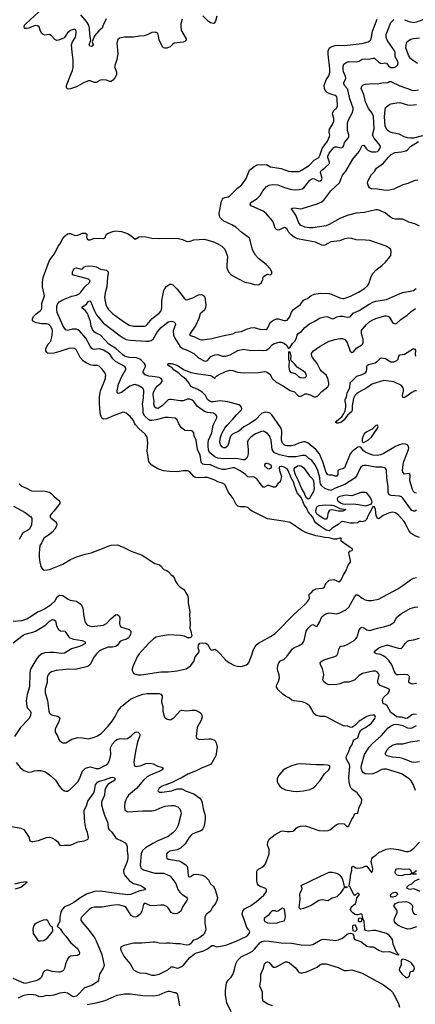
# Model space of a CAD drawing. Header units: inches. Extents: x 1771504 to 1971212, y 471788 to 643615.
# Tile 39 of 256: x 1830435 to 1835694, y 531650 to 544744. Entities that reach past the tile are written whole.
import ezdxf

# ---------------------------------------------------------------- set-up
doc = ezdxf.new("R2010")
doc.units = ezdxf.units.IN
doc.header["$MEASUREMENT"] = 0
doc.layers.add('B8533', color=7, linetype='Continuous')
doc.layers.add('B8534', color=7, linetype='Continuous')

msp = doc.modelspace()

# ---------------------------------------------------------------- linework, layer by layer
at = {"layer": 'B8533', "color": 5}
for points, elevation in [([(1830430, 538570), (1830460, 538540), (1830517, 538517), (1830590, 538477), (1830772, 538472), (1830807, 538467), (1830830, 538459), (1830850, 538448), (1830887, 538407), (1830957, 538350), (1830970, 538330), (1830968, 538310), (1830957, 538290), (1830890, 538208), (1830852, 538170), (1830842, 538150), (1830842, 538130), (1830853, 538113), (1830910, 538070), (1830924, 538050), (1830929, 538030), (1830925, 538010), (1830901, 537970), (1830867, 537930), (1830830, 537899), (1830754, 537850), (1830730, 537793), (1830702, 537750), (1830694, 537650), (1830694, 537590), (1830701, 537530), (1830715, 537470), (1830728, 537448), (1830748, 537428), (1830770, 537421), (1830830, 537432), (1831010, 537504), (1831110, 537563), (1831190, 537601), (1831304, 537636), (1831385, 537655), (1831559, 537721), (1831610, 537744), (1831650, 537755), (1831730, 537759), (1831810, 537727), (1831916, 537676), (1832063, 537623), (1832230, 537511), (1832295, 537495), (1832322, 537470), (1832330, 537454), (1832352, 537432), (1832390, 537418), (1832410, 537405), (1832450, 537362), (1832471, 537350), (1832494, 537314), (1832503, 537283), (1832538, 537230), (1832563, 537203), (1832611, 537171), (1832631, 537150), (1832642, 537122), (1832665, 537085), (1832675, 537055), (1832676, 536990), (1832696, 536870), (1832691, 536830), (1832701, 536710), (1832697, 536650), (1832711, 536610), (1832722, 536550), (1832714, 536530), (1832696, 536524), (1832670, 536525), (1832624, 536544), (1832574, 536554), (1832410, 536562), (1832290, 536542), (1832250, 536531), (1832215, 536510), (1832150, 536454), (1832023, 536310), (1831998, 536270), (1831942, 536150), (1831932, 536110), (1831932, 536090), (1831942, 536062), (1831950, 536050), (1831963, 536043), (1832012, 536032), (1832050, 536033), (1832311, 536072), (1832410, 536073), (1832530, 536083), (1832650, 536112), (1832707, 536153), (1832748, 536210), (1832770, 536271), (1832815, 536330), (1832823, 536350), (1832807, 536390), (1832813, 536427), (1832829, 536451), (1832865, 536455), (1832910, 536451), (1832930, 536437), (1832970, 536367), (1832990, 536361), (1833030, 536371), (1833050, 536359), (1833100, 536310), (1833170, 536230), (1833216, 536196), (1833290, 536155), (1833330, 536145), (1833370, 536142), (1833395, 536145), (1833450, 536164), (1833470, 536179), (1833483, 536197), (1833517, 536283), (1833544, 536370), (1833580, 536430), (1833610, 536454), (1833770, 536540), (1833830, 536583), (1833865, 536615), (1834075, 536830), (1834228, 536970), (1834264, 537010), (1834279, 537030), (1834286, 537050), (1834284, 537084), (1834278, 537090), (1834286, 537110), (1834310, 537122), (1834342, 537158), (1834370, 537175), (1834457, 537183), (1834479, 537190), (1834490, 537205), (1834497, 537230), (1834509, 537250), (1834530, 537274), (1834551, 537289), (1834584, 537296), (1834610, 537297), (1834632, 537292), (1834670, 537273), (1834690, 537274), (1834710, 537295), (1834741, 537359), (1834772, 537410), (1834803, 537490), (1834832, 537530), (1834834, 537550), (1834813, 537630), (1834810, 537656), (1834824, 537676), (1834862, 537690), (1834855, 537710), (1834813, 537733), (1834709, 537810), (1834707, 537847), (1834690, 537849), (1834645, 537835), (1834610, 537836), (1834550, 537852), (1834490, 537856), (1834430, 537873), (1834370, 537880), (1834250, 537920), (1834184, 537950), (1834030, 538056), (1833937, 538077), (1833728, 538108), (1833526, 538206), (1833503, 538223), (1833470, 538258), (1833434, 538266), (1833367, 538267), (1833335, 538275), (1833315, 538295), (1833275, 538375), (1833207, 538467), (1833177, 538537), (1833161, 538561), (1833130, 538580), (1833070, 538599), (1833030, 538620), (1832930, 538656), (1832890, 538657), (1832810, 538650), (1832775, 538655), (1832748, 538670), (1832698, 538730), (1832670, 538743), (1832610, 538745), (1832530, 538731), (1832430, 538735), (1832346, 538746), (1832270, 538770), (1832184, 538824), (1832150, 538870), (1832128, 539010), (1832138, 539110), (1832128, 539190), (1832101, 539230), (1832023, 539303), (1831975, 539355), (1831965, 539370), (1831950, 539413), (1831910, 539461), (1831850, 539510), (1831830, 539521), (1831810, 539524), (1831690, 539480), (1831590, 539435), (1831550, 539430), (1831525, 539445), (1831510, 539489), (1831501, 539570), (1831494, 539650), (1831494, 539730), (1831511, 539809), (1831574, 539970), (1831577, 540000)], 580), ([(1835750, 537856), (1835690, 537878), (1835636, 537916), (1835610, 537952), (1835560, 538050), (1835546, 538070), (1835476, 538150), (1835430, 538184), (1835390, 538194), (1835337, 538183), (1835268, 538152), (1835210, 538107), (1835190, 538109), (1835176, 538150), (1835167, 538230), (1835150, 538265), (1835130, 538266), (1835092, 538190), (1835067, 538150), (1835044, 538096), (1835030, 538078), (1834990, 538065), (1834970, 538071), (1834954, 538070), (1834928, 538052), (1834874, 538046), (1834830, 538050), (1834730, 538069), (1834710, 538066), (1834670, 538030), (1834590, 537983), (1834564, 537956), (1834550, 537948), (1834531, 537949), (1834510, 537957), (1834430, 538007), (1834372, 538052), (1834356, 538076), (1834333, 538130), (1834270, 538201), (1834246, 538250), (1834215, 538290), (1834195, 538350), (1834176, 538390), (1834125, 538450), (1834087, 538547), (1834079, 538590), (1834042, 538650), (1834002, 538750), (1833990, 538770), (1833949, 538791), (1833910, 538802), (1833890, 538798), (1833883, 538790), (1833888, 538748), (1833916, 538670), (1833900, 538600), (1833868, 538572), (1833842, 538538), (1833831, 538529), (1833810, 538529), (1833770, 538539), (1833750, 538549), (1833730, 538549), (1833691, 538529), (1833670, 538529), (1833630, 538575), (1833602, 538622), (1833583, 538643), (1833550, 538661), (1833530, 538664), (1833490, 538660), (1833470, 538665), (1833435, 538695), (1833364, 538744), (1833290, 538782), (1833270, 538784), (1833170, 538762), (1833130, 538763), (1833070, 538780), (1832970, 538822), (1832890, 538828), (1832870, 538833), (1832853, 538850), (1832846, 538866), (1832833, 538953), (1832797, 539030), (1832779, 539150), (1832755, 539210), (1832750, 539250), (1832733, 539273), (1832710, 539279), (1832654, 539274), (1832630, 539279), (1832582, 539322), (1832551, 539370), (1832530, 539424), (1832504, 539444), (1832410, 539453), (1832370, 539452), (1832250, 539421), (1832190, 539412), (1832170, 539415), (1832146, 539426), (1832098, 539470), (1832077, 539510), (1832076, 539570), (1832068, 539630), (1832080, 539710), (1832085, 539810), (1832079, 539830), (1832065, 539850), (1832010, 539881), (1831970, 539891), (1831950, 539890), (1831900, 539870), (1831790, 539788), (1831750, 539772), (1831737, 539777), (1831730, 539790), (1831730, 539810), (1831750, 539896), (1831788, 539990), (1831793, 540000)], 560), ([(1835710, 538220), (1835690, 538206), (1835670, 538206), (1835650, 538218), (1835630, 538239), (1835530, 538380), (1835510, 538398), (1835486, 538406), (1835375, 538415), (1835347, 538427), (1835335, 538455), (1835334, 538530), (1835315, 538650), (1835310, 538750), (1835301, 538770), (1835285, 538785), (1835251, 538791), (1835170, 538791), (1835045, 538815), (1835010, 538816), (1834991, 538810), (1834970, 538793), (1834955, 538770), (1834918, 538682), (1834895, 538650), (1834756, 538564), (1834619, 538510), (1834590, 538490), (1834570, 538483), (1834539, 538490), (1834490, 538509), (1834450, 538545), (1834434, 538570), (1834429, 538590), (1834427, 538650), (1834399, 538750), (1834363, 538823), (1834320, 538880), (1834280, 538910), (1834250, 538939), (1834230, 538950), (1834190, 538950), (1834110, 538932), (1834010, 538931), (1833890, 538957), (1833823, 538983), (1833804, 539004), (1833793, 539030), (1833776, 539150), (1833756, 539210), (1833730, 539241), (1833687, 539267), (1833670, 539271), (1833650, 539268), (1833570, 539236), (1833510, 539190), (1833471, 539150), (1833464, 539130), (1833463, 539110), (1833474, 539030), (1833471, 538969), (1833464, 538936), (1833452, 538910), (1833430, 538891), (1833410, 538890), (1833307, 538907), (1833150, 538902), (1833070, 538913), (1833029, 538930), (1832957, 538990), (1832944, 539024), (1832939, 539070), (1832939, 539110), (1832946, 539154), (1832988, 539250), (1833008, 539350), (1833054, 539450), (1833055, 539470), (1833044, 539490), (1833010, 539512), (1832930, 539521), (1832890, 539535), (1832798, 539598), (1832748, 539668), (1832730, 539685), (1832697, 539697), (1832664, 539696), (1832610, 539673), (1832570, 539674), (1832450, 539694), (1832430, 539694), (1832410, 539687), (1832390, 539671), (1832329, 539610), (1832290, 539581), (1832270, 539574), (1832250, 539576), (1832230, 539590), (1832218, 539630), (1832222, 539670), (1832211, 539750), (1832216, 539790), (1832244, 539850), (1832265, 539875), (1832310, 539910), (1832327, 539930), (1832330, 539951), (1832317, 539970), (1832290, 539986), (1832236, 539996), (1832196, 540000)], 540), ([(1835710, 538445), (1835690, 538451), (1835670, 538470), (1835657, 538497), (1835623, 538610), (1835625, 538685), (1835620, 538700), (1835610, 538709), (1835550, 538702), (1835530, 538725), (1835524, 538750), (1835531, 538830), (1835540, 538870), (1835606, 539030), (1835608, 539050), (1835598, 539078), (1835590, 539091), (1835570, 539100), (1835530, 539102), (1835470, 539087), (1835430, 539069), (1835268, 538972), (1835230, 538956), (1835190, 538950), (1835130, 538954), (1835057, 538977), (1835031, 538991), (1835005, 539010), (1834970, 539061), (1834950, 539065), (1834930, 539057), (1834857, 539003), (1834830, 538972), (1834754, 538786), (1834730, 538771), (1834690, 538763), (1834666, 538750), (1834666, 538694), (1834650, 538672), (1834630, 538673), (1834590, 538687), (1834550, 538686), (1834530, 538693), (1834510, 538724), (1834466, 538866), (1834422, 538970), (1834371, 539030), (1834270, 539114), (1834230, 539129), (1834207, 539130), (1834144, 539110), (1834090, 539086), (1834050, 539076), (1833990, 539077), (1833970, 539080), (1833950, 539090), (1833930, 539113), (1833917, 539150), (1833919, 539270), (1833910, 539310), (1833899, 539330), (1833789, 539490), (1833770, 539506), (1833750, 539514), (1833697, 539523), (1833670, 539517), (1833650, 539505), (1833574, 539426), (1833491, 539369), (1833413, 539330), (1833349, 539271), (1833262, 539230), (1833242, 539210), (1833233, 539190), (1833213, 539107), (1833196, 539070), (1833170, 539052), (1833150, 539051), (1833130, 539059), (1833104, 539090), (1833097, 539130), (1833106, 539190), (1833128, 539250), (1833163, 539310), (1833193, 539350), (1833270, 539432), (1833316, 539490), (1833378, 539550), (1833386, 539570), (1833385, 539590), (1833371, 539610), (1833350, 539623), (1833202, 539662), (1833095, 539675), (1833010, 539660), (1832983, 539663), (1832954, 539674), (1832932, 539692), (1832904, 539744), (1832861, 539790), (1832805, 539825), (1832710, 539866), (1832688, 539910), (1832650, 539961), (1832599, 539999), (1832597, 540000)], 520), ([(1832998, 540000), (1832999, 539999), (1833030, 539971), (1833039, 539990), (1833049, 540000)], 520), ([(1833779, 540000), (1833793, 539970), (1833844, 539923), (1833930, 539879), (1834030, 539814), (1834090, 539795), (1834130, 539751), (1834150, 539738), (1834170, 539733), (1834230, 539766), (1834250, 539767), (1834296, 539756), (1834350, 539728), (1834371, 539729), (1834397, 539743), (1834450, 539799), (1834530, 539862), (1834544, 539890), (1834545, 539910), (1834530, 539977), (1834519, 540000)], 520), ([(1834142, 540000), (1834150, 539993), (1834165, 539985), (1834210, 539981), (1834230, 539986), (1834239, 539990), (1834244, 540000)], 540), ([(1835710, 539810), (1835690, 539806), (1835650, 539786), (1835570, 539730), (1835550, 539721), (1835530, 539719), (1835526, 539746), (1835537, 539803), (1835536, 539830), (1835530, 539854), (1835510, 539880), (1835410, 539927), (1835276, 539944), (1835130, 539902), (1835110, 539893), (1835050, 539850), (1834921, 539779), (1834894, 539750), (1834874, 539706), (1834854, 539610), (1834855, 539550), (1834844, 539530), (1834794, 539486), (1834750, 539422), (1834715, 539390), (1834670, 539378), (1834650, 539379), (1834634, 539390), (1834644, 539396), (1834652, 539410), (1834717, 539463), (1834742, 539498), (1834760, 539540), (1834773, 539590), (1834770, 539630), (1834760, 539670), (1834764, 539690), (1834779, 539730), (1834790, 539781), (1834824, 539850), (1834829, 539910), (1834836, 539924), (1834912, 540000)], 480), ([(1830354, 538274), (1830508, 538190), (1830579, 538139), (1830596, 538116), (1830598, 538090), (1830590, 538024), (1830565, 537970), (1830537, 537950), (1830493, 537930), (1830472, 537910), (1830427, 537830)], 560), ([(1830350, 536745), (1830470, 536755), (1830530, 536778), (1830586, 536810), (1830670, 536868), (1830710, 536882), (1830765, 536910), (1830857, 536970), (1830900, 537010), (1830932, 537070), (1830950, 537084), (1830970, 537090), (1831010, 537085), (1831036, 537070), (1831070, 537041), (1831105, 537025), (1831190, 537010), (1831250, 536970), (1831270, 536930), (1831280, 536890), (1831282, 536830), (1831307, 536727), (1831330, 536695), (1831361, 536681), (1831395, 536675), (1831550, 536692), (1831590, 536715), (1831650, 536781), (1831710, 536828), (1831732, 536832), (1831757, 536817), (1831765, 536790), (1831762, 536710), (1831766, 536690), (1831775, 536675), (1831790, 536663), (1831890, 536635), (1831912, 536612), (1831914, 536590), (1831909, 536570), (1831890, 536532), (1831879, 536521), (1831854, 536506), (1831796, 536490), (1831779, 536481), (1831766, 536470), (1831735, 536425), (1831713, 536407), (1831670, 536399), (1831610, 536397), (1831531, 536370), (1831496, 536350), (1831455, 536310), (1831424, 536270), (1831372, 536168), (1831339, 536141), (1831176, 536104), (1831088, 536108), (1830918, 536090), (1830857, 536070), (1830830, 536052), (1830810, 536025), (1830802, 535990), (1830802, 535930), (1830774, 535846), (1830774, 535790), (1830805, 535690), (1830821, 535550), (1830830, 535522), (1830850, 535504), (1830870, 535494), (1830940, 535480), (1830966, 535466), (1830967, 535450), (1830956, 535410), (1830906, 535310), (1830905, 535270), (1830938, 535218), (1830954, 535170), (1830967, 535150), (1831007, 535127), (1831050, 535128), (1831130, 535176), (1831210, 535196), (1831270, 535195), (1831350, 535178), (1831430, 535202), (1831470, 535219), (1831517, 535250), (1831610, 535347), (1831665, 535415), (1831704, 535476), (1831741, 535550), (1831762, 535578), (1831790, 535610), (1831884, 535690), (1831910, 535707), (1831990, 535744), (1832070, 535773), (1832130, 535784), (1832263, 535783), (1832290, 535782), (1832310, 535775), (1832331, 535750), (1832331, 535730), (1832319, 535690), (1832319, 535670), (1832337, 535610), (1832336, 535550), (1832361, 535470), (1832370, 535458), (1832387, 535447), (1832430, 535434), (1832450, 535436), (1832493, 535467), (1832568, 535552), (1832590, 535561), (1832650, 535551), (1832730, 535562), (1832770, 535561), (1832802, 535550), (1832832, 535530), (1832852, 535510), (1832861, 535470), (1832847, 535430), (1832795, 535330), (1832781, 535210), (1832787, 535190), (1832810, 535177), (1832830, 535173), (1832950, 535181), (1832978, 535178), (1833023, 535163), (1833034, 535154), (1833049, 535129), (1833062, 535070), (1833044, 534956), (1832990, 534859), (1832970, 534839), (1832850, 534791), (1832771, 534749), (1832671, 534710), (1832596, 534664), (1832530, 534635), (1832462, 534598), (1832330, 534551), (1832290, 534524), (1832273, 534490), (1832290, 534470), (1832329, 534469), (1832454, 534490), (1832530, 534515), (1832590, 534515), (1832650, 534485), (1832750, 534449), (1832829, 534390), (1832848, 534368), (1832861, 534330), (1832872, 534250), (1832893, 534190), (1832900, 534150), (1832900, 534110), (1832891, 534049), (1832883, 534010), (1832870, 533981), (1832856, 533964), (1832834, 533950), (1832768, 533930), (1832730, 533911), (1832710, 533894), (1832688, 533870), (1832636, 533784), (1832575, 533725), (1832530, 533703), (1832430, 533685), (1832398, 533670), (1832387, 533650), (1832385, 533610), (1832391, 533591), (1832410, 533579), (1832556, 533556), (1832583, 533543), (1832643, 533503), (1832656, 533490), (1832664, 533470), (1832676, 533356), (1832685, 533345), (1832690, 533343), (1832708, 533350), (1832732, 533368), (1832746, 533374), (1832790, 533379), (1832867, 533367), (1832905, 533345), (1832943, 533303), (1832971, 533250), (1833010, 533218), (1833021, 533201), (1833034, 533174), (1833063, 533070), (1833058, 533030), (1833038, 532990), (1832999, 532941), (1832971, 532890), (1832916, 532844), (1832895, 532810), (1832895, 532730), (1832911, 532650), (1832907, 532630), (1832890, 532595), (1832870, 532570), (1832830, 532537), (1832790, 532516), (1832750, 532503), (1832731, 532490), (1832706, 532454), (1832690, 532441), (1832650, 532438), (1832570, 532454), (1832512, 532452), (1832430, 532464), (1832390, 532464), (1832370, 532459), (1832290, 532461), (1832236, 532476), (1832210, 532477), (1832059, 532461), (1831950, 532464), (1831822, 532430), (1831785, 532415), (1831777, 532390), (1831780, 532370), (1831820, 532290), (1831850, 532250), (1831905, 532190), (1831950, 532110), (1831990, 532085), (1832030, 532070), (1832110, 532063), (1832190, 532035), (1832230, 532037), (1832290, 532049), (1832405, 532110), (1832450, 532147), (1832470, 532148), (1832530, 532132), (1832550, 532136), (1832587, 532153), (1832612, 532170), (1832693, 532267), (1832758, 532322), (1832786, 532334), (1832870, 532356), (1832931, 532389), (1832990, 532430), (1833010, 532431), (1833050, 532416), (1833130, 532426), (1833190, 532441), (1833315, 532490), (1833448, 532552), (1833470, 532570), (1833484, 532590), (1833494, 532614), (1833482, 532642), (1833455, 532670), (1833419, 532779), (1833395, 532835), (1833392, 532850), (1833395, 532870), (1833401, 532890), (1833422, 532918), (1833502, 532958), (1833585, 533015), (1833680, 533100), (1833715, 533150), (1833718, 533170), (1833708, 533188), (1833630, 533215), (1833610, 533229), (1833597, 533250), (1833588, 533288), (1833587, 533410), (1833593, 533430), (1833610, 533447), (1833677, 533483), (1833704, 533516), (1833752, 533650), (1833753, 533710), (1833729, 533770), (1833733, 533807), (1833750, 533845), (1833830, 533907), (1833910, 533951), (1833930, 533956), (1833990, 533947), (1834030, 533947), (1834066, 533954), (1834095, 533970), (1834109, 533991), (1834130, 534005), (1834170, 534018), (1834230, 534021), (1834290, 534006), (1834322, 533990), (1834410, 533960), (1834490, 533955), (1834538, 533962), (1834559, 533970), (1834644, 534036), (1834670, 534050), (1834707, 534053), (1834750, 534048), (1834790, 534011), (1834810, 534024), (1834849, 534110), (1834870, 534132), (1834890, 534185), (1834930, 534192), (1834950, 534272), (1834978, 534330), (1834982, 534370), (1834975, 534390), (1834923, 534463), (1834863, 534503), (1834843, 534523), (1834830, 534550), (1834815, 534610), (1834810, 534670), (1834826, 534810), (1834818, 534838), (1834781, 534910), (1834776, 534930), (1834778, 534950), (1834809, 535010), (1834824, 535056), (1834856, 535104), (1834869, 535151), (1834888, 535172), (1834930, 535192), (1834946, 535253), (1834964, 535290), (1834990, 535309), (1835031, 535330), (1835111, 535390), (1835156, 535450), (1835164, 535470), (1835161, 535481), (1835153, 535493), (1835130, 535496), (1835091, 535490), (1835050, 535475), (1834947, 535413), (1834890, 535359), (1834850, 535333), (1834830, 535336), (1834790, 535354), (1834749, 535349), (1834650, 535397), (1834510, 535474), (1834490, 535479), (1834450, 535475), (1834430, 535478), (1834370, 535497), (1834343, 535523), (1834321, 535570), (1834293, 535613), (1834263, 535643), (1834230, 535661), (1834190, 535672), (1834086, 535686), (1834054, 535694), (1834022, 535722), (1833970, 535749), (1833935, 535775), (1833873, 535833), (1833849, 535869), (1833849, 535890), (1833876, 535944), (1833889, 535991), (1833886, 536030), (1833866, 536086), (1833862, 536110), (1833865, 536155), (1833878, 536190), (1833902, 536218), (1833950, 536239), (1833987, 536273), (1834064, 536376), (1834090, 536393), (1834143, 536417), (1834193, 536450), (1834209, 536470), (1834216, 536490), (1834244, 536610), (1834270, 536651), (1834308, 536692), (1834330, 536702), (1834370, 536679), (1834390, 536680), (1834419, 536730), (1834450, 536803), (1834481, 536830), (1834510, 536844), (1834550, 536855), (1834650, 536842), (1834690, 536854), (1834770, 536895), (1834810, 536933), (1834890, 537075), (1834910, 537097), (1834930, 537096), (1834990, 537050), (1835030, 537030), (1835070, 537018), (1835110, 537018), (1835204, 537036), (1835464, 537176), (1835530, 537220), (1835630, 537296), (1835670, 537318), (1835710, 537324)], 560), ([(1835710, 535505), (1835674, 535506), (1835650, 535499), (1835590, 535455), (1835569, 535449), (1835510, 535468), (1835470, 535468), (1835450, 535474), (1835370, 535530), (1835319, 535619), (1835298, 535638), (1835269, 535650), (1835260, 535690), (1835262, 535710), (1835273, 535730), (1835332, 535788), (1835347, 535810), (1835353, 535830), (1835329, 535850), (1835229, 535890), (1835199, 535919), (1835195, 535930), (1835196, 535950), (1835211, 536010), (1835212, 536030), (1835207, 536050), (1835189, 536070), (1835170, 536080), (1835130, 536082), (1834991, 536050), (1834950, 536022), (1834890, 535964), (1834838, 535942), (1834810, 535935), (1834750, 535932), (1834690, 535911), (1834650, 535904), (1834550, 535900), (1834513, 535913), (1834479, 535939), (1834464, 535964), (1834477, 536030), (1834476, 536056), (1834461, 536110), (1834432, 536170), (1834430, 536195), (1834443, 536210), (1834470, 536226), (1834534, 536250), (1834626, 536274), (1834652, 536288), (1834666, 536314), (1834676, 536370), (1834694, 536406), (1834707, 536413), (1834750, 536419), (1834790, 536433), (1834881, 536490), (1834904, 536510), (1834920, 536530), (1834928, 536550), (1834946, 536630), (1834970, 536658), (1834990, 536663), (1835010, 536658), (1835050, 536630), (1835090, 536623), (1835190, 536653), (1835290, 536674), (1835362, 536698), (1835412, 536730), (1835450, 536796), (1835470, 536818), (1835510, 536848), (1835628, 536912), (1835688, 536930), (1835730, 536935)], 540), ([(1830350, 536457), (1830481, 536559), (1830510, 536574), (1830610, 536598), (1830647, 536613), (1830736, 536664), (1830782, 536698), (1830830, 536744), (1830870, 536765), (1830890, 536764), (1830910, 536750), (1830925, 536685), (1830953, 536633), (1830978, 536618), (1831034, 536610), (1831050, 536596), (1831082, 536542), (1831103, 536523), (1831150, 536504), (1831266, 536490), (1831307, 536470), (1831307, 536450), (1831279, 536430), (1831231, 536410), (1831122, 536378), (1831030, 536318), (1830990, 536313), (1830890, 536328), (1830830, 536330), (1830770, 536323), (1830730, 536309), (1830690, 536280), (1830663, 536250), (1830584, 536116), (1830574, 536090), (1830568, 536050), (1830567, 535870), (1830533, 535770), (1830522, 535690), (1830530, 535610), (1830541, 535590), (1830573, 535553), (1830582, 535530), (1830579, 535490), (1830563, 535450), (1830446, 535330), (1830367, 535213)], 540), ([(1835710, 535915), (1835652, 535908), (1835621, 535921), (1835610, 535930), (1835608, 535948), (1835616, 535990), (1835616, 536010), (1835597, 536030), (1835550, 536037), (1835470, 536030), (1835450, 536033), (1835439, 536039), (1835421, 536061), (1835384, 536164), (1835342, 536222), (1835302, 536262), (1835265, 536285), (1835230, 536300), (1835178, 536310), (1835159, 536319), (1835149, 536330), (1835160, 536350), (1835210, 536392), (1835254, 536410), (1835310, 536424), (1835330, 536424), (1835470, 536384), (1835490, 536382), (1835510, 536387), (1835530, 536405), (1835558, 536450), (1835590, 536481), (1835610, 536490), (1835670, 536496), (1835750, 536517)], 520), ([(1835695, 534495), (1835670, 534569), (1835640, 534620), (1835613, 534650), (1835510, 534714), (1835470, 534730), (1835310, 534776), (1835270, 534777), (1835250, 534772), (1835183, 534737), (1835130, 534716), (1835072, 534712), (1835030, 534716), (1835007, 534727), (1834989, 534749), (1834976, 534790), (1834977, 534830), (1835020, 534970), (1835083, 535070), (1835124, 535116), (1835239, 535221), (1835335, 535325), (1835363, 535350), (1835410, 535370), (1835430, 535373), (1835470, 535370), (1835530, 535359), (1835590, 535326), (1835630, 535321), (1835653, 535327), (1835710, 535359)], 540), ([(1830390, 534866), (1830440, 534800), (1830490, 534761), (1830550, 534737), (1830590, 534741), (1830630, 534754), (1830670, 534761), (1830710, 534757), (1830780, 534740), (1830851, 534690), (1830910, 534631), (1830966, 534546), (1830996, 534510), (1831030, 534487), (1831050, 534482), (1831070, 534484), (1831110, 534511), (1831207, 534610), (1831230, 534647), (1831269, 534750), (1831310, 534790), (1831339, 534801), (1831370, 534806), (1831390, 534803), (1831450, 534784), (1831490, 534787), (1831585, 534835), (1831608, 534852), (1831630, 534890), (1831640, 534930), (1831645, 534970), (1831642, 535050), (1831647, 535070), (1831670, 535112), (1831710, 535156), (1831730, 535173), (1831770, 535186), (1831830, 535180), (1831870, 535186), (1831919, 535221), (1831970, 535270), (1831990, 535275), (1832010, 535268), (1832028, 535250), (1832032, 535230), (1832028, 535208), (1832002, 535138), (1831970, 534990), (1831953, 534870), (1831956, 534836), (1831963, 534823), (1831975, 534815), (1831992, 534812), (1832050, 534827), (1832110, 534850), (1832170, 534857), (1832210, 534849), (1832270, 534817), (1832325, 534805), (1832341, 534790), (1832328, 534770), (1832298, 534750), (1832170, 534698), (1832130, 534675), (1832083, 534630), (1831990, 534520), (1831880, 534430), (1831854, 534390), (1831833, 534330), (1831827, 534290), (1831832, 534230), (1831871, 534211), (1832070, 534224), (1832196, 534224), (1832250, 534234), (1832330, 534273), (1832370, 534286), (1832450, 534295), (1832490, 534292), (1832536, 534276), (1832564, 534250), (1832578, 534210), (1832580, 534190), (1832575, 534150), (1832543, 534030), (1832510, 533972), (1832472, 533930), (1832410, 533883), (1832270, 533824), (1832207, 533790), (1832109, 533731), (1832067, 533693), (1832048, 533650), (1832038, 533498), (1832045, 533465), (1832057, 533450), (1832080, 533440), (1832230, 533393), (1832350, 533392), (1832430, 533359), (1832446, 533346), (1832510, 533255), (1832537, 533177), (1832562, 533142), (1832590, 533115), (1832654, 533074), (1832662, 533062), (1832664, 533050), (1832657, 533030), (1832604, 532950), (1832576, 532890), (1832556, 532870), (1832530, 532858), (1832490, 532853), (1832476, 532856), (1832449, 532869), (1832411, 532931), (1832392, 532950), (1832370, 532961), (1832350, 532968), (1832310, 532970), (1832210, 532957), (1832165, 532965), (1832110, 532990), (1832090, 532989), (1832082, 532978), (1832060, 532890), (1832037, 532850), (1832010, 532826), (1831990, 532814), (1831970, 532810), (1831950, 532812), (1831919, 532830), (1831850, 532935), (1831829, 532949), (1831767, 532967), (1831729, 532971), (1831655, 532965), (1831530, 532941), (1831430, 532941), (1831389, 532931), (1831357, 532910), (1831256, 532810), (1831247, 532790), (1831247, 532770), (1831264, 532744), (1831359, 532630), (1831434, 532530), (1831453, 532493), (1831526, 532310), (1831556, 532164), (1831545, 532130), (1831498, 532050), (1831484, 531970), (1831470, 531950), (1831390, 531899), (1831321, 531879), (1831290, 531864), (1831210, 531776), (1831190, 531759), (1831170, 531753), (1831150, 531749), (1831110, 531770), (1831070, 531799), (1831030, 531808), (1830970, 531799), (1830890, 531771), (1830830, 531764), (1830790, 531765), (1830730, 531750), (1830690, 531752), (1830650, 531770), (1830617, 531777), (1830550, 531780), (1830476, 531764), (1830413, 531730)], 540), ([(1835750, 534875), (1835673, 534867), (1835650, 534869), (1835530, 534920), (1835490, 534928), (1835390, 534935), (1835315, 534955), (1835303, 534963), (1835298, 534970), (1835298, 534990), (1835314, 535030), (1835350, 535069), (1835390, 535094), (1835448, 535112), (1835530, 535113), (1835630, 535139), (1835750, 535158)], 520), ([(1830330, 534014), (1830450, 533994), (1830490, 533976), (1830559, 533870), (1830567, 533827), (1830590, 533816), (1830610, 533815), (1830684, 533830), (1830790, 533870), (1830831, 533871), (1830864, 533864), (1830903, 533843), (1830936, 533816), (1830970, 533767), (1830990, 533760), (1831030, 533767), (1831090, 533764), (1831110, 533768), (1831208, 533812), (1831290, 533824), (1831338, 533842), (1831347, 533850), (1831348, 533870), (1831336, 533936), (1831316, 533990), (1831301, 534070), (1831290, 534210), (1831292, 534230), (1831323, 534290), (1831342, 534350), (1831419, 534461), (1831430, 534490), (1831443, 534570), (1831470, 534602), (1831490, 534616), (1831564, 534636), (1831647, 534667), (1831670, 534670), (1831686, 534666), (1831705, 534650), (1831698, 534630), (1831606, 534574), (1831575, 534525), (1831567, 534493), (1831562, 534430), (1831527, 534353), (1831522, 534330), (1831524, 534304), (1831544, 534224), (1831563, 534163), (1831602, 534070), (1831607, 534050), (1831610, 533990), (1831618, 533978), (1831660, 533940), (1831710, 533869), (1831729, 533850), (1831790, 533824), (1831835, 533795), (1831853, 533773), (1831863, 533750), (1831866, 533730), (1831862, 533690), (1831872, 533630), (1831871, 533590), (1831863, 533550), (1831816, 533430), (1831814, 533410), (1831818, 533390), (1831837, 533357), (1831893, 533290), (1831950, 533257), (1832030, 533233), (1832073, 533210), (1832101, 533190), (1832102, 533170), (1832030, 533157), (1831910, 533112), (1831873, 533107), (1831690, 533128), (1831510, 533156), (1831430, 533148), (1831325, 533115), (1831250, 533071), (1831156, 533004), (1831090, 532968), (1831030, 532944), (1831004, 532917), (1830984, 532876), (1830967, 532810), (1830968, 532750), (1830931, 532690), (1830978, 532650), (1831005, 532605), (1831050, 532556), (1831110, 532473), (1831202, 532390), (1831226, 532350), (1831230, 532330), (1831227, 532310), (1831203, 532297), (1831150, 532295), (1831111, 532288), (1831086, 532274), (1831070, 532250), (1831045, 532190), (1831030, 532125), (1831022, 532110), (1831002, 532090), (1830970, 532078), (1830950, 532077), (1830867, 532087), (1830810, 532105), (1830790, 532104), (1830770, 532094), (1830749, 532071), (1830724, 532010), (1830709, 531991), (1830685, 531975), (1830650, 531960), (1830510, 531925), (1830490, 531929), (1830350, 531992)], 520), ([(1833247, 531550), (1833187, 531670), (1833172, 531770), (1833170, 531834), (1833185, 531935), (1833207, 531970), (1833248, 532012), (1833270, 532047), (1833286, 532094), (1833308, 532190), (1833332, 532230), (1833381, 532279), (1833490, 532332), (1833530, 532357), (1833557, 532383), (1833630, 532472), (1833650, 532487), (1833686, 532494), (1833750, 532491), (1833910, 532467), (1834050, 532463), (1834179, 532439), (1834290, 532437), (1834334, 532446), (1834430, 532501), (1834470, 532514), (1834601, 532501), (1834630, 532500), (1834674, 532507), (1834725, 532530), (1834790, 532581), (1834810, 532591), (1834835, 532595), (1834865, 532585), (1834877, 532557), (1834878, 532530), (1834890, 532512), (1834970, 532487), (1835050, 532425), (1835090, 532413), (1835133, 532413), (1835150, 532407), (1835209, 532369), (1835250, 532353), (1835270, 532348), (1835350, 532350), (1835447, 532313), (1835458, 532318), (1835454, 532310), (1835470, 532306), (1835478, 532310), (1835460, 532320), (1835459, 532330), (1835443, 532343), (1835399, 532450), (1835391, 532510), (1835347, 532570), (1835310, 532593), (1835170, 532630), (1835130, 532631), (1835070, 532621), (1835033, 532633), (1835024, 532644), (1835016, 532750), (1834997, 532790), (1834990, 532842), (1834982, 532850), (1834970, 532852), (1834950, 532842), (1834930, 532839), (1834910, 532839), (1834890, 532845), (1834864, 532864), (1834843, 532890), (1834835, 532910), (1834842, 532938), (1834851, 532950), (1834900, 532990), (1834910, 533010), (1834916, 533064), (1834951, 533110), (1834930, 533132), (1834890, 533097), (1834870, 533121), (1834830, 533206), (1834816, 533216), (1834814, 533230), (1834830, 533303), (1834837, 533383), (1834850, 533430), (1834850, 533472), (1834858, 533482), (1834870, 533485), (1834904, 533464), (1834930, 533458), (1834991, 533469), (1835030, 533486), (1835050, 533485), (1835110, 533404), (1835115, 533405), (1835126, 533414), (1835130, 533450), (1835109, 533549), (1835115, 533585), (1835130, 533606), (1835168, 533632), (1835210, 533669), (1835308, 533712), (1835370, 533721), (1835470, 533710), (1835570, 533681), (1835601, 533681), (1835630, 533690), (1835680, 533730), (1835750, 533805)], 540), ([(1835710, 533380), (1835662, 533382), (1835650, 533388), (1835624, 533376), (1835550, 533370), (1835510, 533359), (1835470, 533363), (1835450, 533373), (1835433, 533390), (1835428, 533410), (1835431, 533429), (1835446, 533450), (1835466, 533454), (1835553, 533447), (1835610, 533450), (1835630, 533436), (1835650, 533391), (1835677, 533403), (1835711, 533429)], 520), ([(1830370, 533250), (1830453, 533273), (1830524, 533284), (1830530, 533270), (1830517, 533263), (1830512, 533250), (1830450, 533202), (1830370, 533181)], 480), ([(1835759, 533150), (1835690, 533183), (1835670, 533185), (1835630, 533177), (1835610, 533180), (1835587, 533190), (1835586, 533210), (1835610, 533234), (1835650, 533250), (1835690, 533290), (1835750, 533317)], 520), ([(1835710, 532682), (1835630, 532654), (1835590, 532651), (1835515, 532675), (1835462, 532702), (1835430, 532730), (1835417, 532750), (1835415, 532770), (1835420, 532790), (1835452, 532870), (1835453, 532890), (1835445, 532910), (1835414, 532950), (1835413, 532970), (1835433, 532990), (1835470, 533008), (1835570, 533019), (1835600, 533010), (1835632, 532992), (1835653, 532970), (1835658, 532950), (1835654, 532910), (1835657, 532890), (1835670, 532861), (1835690, 532847), (1835710, 532846)], 520), ([(1833794, 531630), (1833733, 531653), (1833672, 531692), (1833662, 531730), (1833664, 531810), (1833629, 531890), (1833640, 531970), (1833641, 532050), (1833677, 532130), (1833691, 532189), (1833710, 532212), (1833730, 532215), (1833750, 532204), (1833790, 532158), (1833810, 532144), (1833830, 532142), (1833850, 532149), (1833950, 532207), (1833970, 532214), (1833993, 532213), (1834020, 532200), (1834099, 532139), (1834142, 532082), (1834152, 532072), (1834170, 532066), (1834190, 532067), (1834250, 532082), (1834350, 532124), (1834390, 532145), (1834425, 532175), (1834450, 532187), (1834490, 532190), (1834510, 532187), (1834670, 532138), (1834750, 532099), (1834790, 532097), (1834850, 532106), (1834990, 532065), (1835270, 531910), (1835361, 531841), (1835390, 531810), (1835415, 531770), (1835470, 531661), (1835484, 531610)], 520), ([(1831330, 531646), (1831450, 531667), (1831570, 531702), (1831730, 531770), (1831830, 531790), (1831910, 531791), (1832070, 531767), (1832210, 531761), (1832250, 531765), (1832290, 531775), (1832371, 531811), (1832410, 531823), (1832430, 531823), (1832490, 531806), (1832510, 531806), (1832530, 531792), (1832544, 531730), (1832558, 531630)], 540)]:
    msp.add_lwpolyline(points, dxfattribs=dict(at, elevation=elevation))
for points, elevation in [([(1835190, 539352), (1835170, 539349), (1835120, 539300), (1835050, 539265), (1835020, 539240), (1835000, 539210), (1834987, 539167), (1834988, 539128), (1835010, 539123), (1835070, 539155), (1835110, 539190), (1835192, 539310), (1835199, 539330)], 520), ([(1833710, 538841), (1833691, 538830), (1833691, 538810), (1833730, 538776), (1833750, 538770), (1833770, 538780), (1833781, 538790), (1833784, 538810), (1833762, 538830), (1833730, 538840)], 560), ([(1834270, 538369), (1834250, 538386), (1834230, 538417), (1834215, 538455), (1834185, 538505), (1834138, 538618), (1834100, 538690), (1834084, 538750), (1834084, 538770), (1834097, 538790), (1834130, 538812), (1834150, 538815), (1834171, 538811), (1834210, 538790), (1834290, 538677), (1834333, 538633), (1834342, 538610), (1834349, 538510), (1834342, 538470), (1834290, 538378)], 540), ([(1834970, 538458), (1834850, 538413), (1834770, 538419), (1834690, 538402), (1834664, 538390), (1834654, 538370), (1834661, 538350), (1834670, 538341), (1834710, 538312), (1834730, 538305), (1834770, 538302), (1834870, 538307), (1834938, 538298), (1835010, 538282), (1835030, 538280), (1835050, 538285), (1835113, 538307), (1835119, 538330), (1835101, 538381), (1835078, 538418), (1835050, 538450), (1835030, 538457)], 560), ([(1834570, 538286), (1834590, 538289), (1834610, 538284), (1834690, 538242), (1834771, 538230), (1834730, 538210), (1834670, 538210), (1834590, 538225), (1834561, 538219), (1834549, 538211), (1834536, 538190), (1834523, 538117), (1834510, 538102), (1834490, 538101), (1834470, 538110), (1834410, 538148), (1834386, 538170), (1834377, 538190), (1834374, 538210), (1834380, 538250), (1834389, 538271), (1834417, 538283), (1834494, 538294)], 540), ([(1834170, 534847), (1834130, 534843), (1834050, 534822), (1833973, 534787), (1833937, 534763), (1833876, 534690), (1833858, 534650), (1833858, 534610), (1833865, 534590), (1833890, 534553), (1833925, 534525), (1833970, 534503), (1834070, 534483), (1834110, 534481), (1834210, 534489), (1834293, 534507), (1834330, 534524), (1834364, 534550), (1834430, 534628), (1834485, 534715), (1834544, 534770), (1834556, 534790), (1834556, 534816), (1834545, 534825), (1834529, 534829), (1834476, 534836), (1834376, 534836)], 580), ([(1834770, 533198), (1834750, 533202), (1834745, 533190), (1834730, 533176), (1834695, 533125), (1834650, 533080), (1834590, 533063), (1834530, 533024), (1834458, 533038), (1834410, 533030), (1834310, 532965), (1834210, 532923), (1834170, 532917), (1834151, 532931), (1834165, 533050), (1834158, 533110), (1834164, 533130), (1834186, 533170), (1834189, 533189), (1834179, 533230), (1834424, 533350), (1834550, 533406), (1834590, 533408), (1834630, 533400), (1834660, 533390), (1834685, 533370), (1834716, 533330), (1834726, 533310), (1834750, 533218), (1834791, 533211), (1834790, 533208)], 540), ([(1835390, 533073), (1835376, 533076), (1835363, 533090), (1835367, 533110), (1835389, 533130), (1835410, 533137), (1835430, 533139), (1835450, 533132), (1835456, 533110), (1835450, 533100), (1835430, 533085)], 520), ([(1833930, 532929), (1833869, 532889), (1833850, 532884), (1833830, 532894), (1833790, 532894), (1833768, 532872), (1833738, 532830), (1833687, 532790), (1833687, 532770), (1833696, 532750), (1833730, 532733), (1833850, 532728), (1833894, 532746), (1833950, 532760), (1833961, 532779), (1833967, 532813), (1833960, 532890), (1833950, 532920)], 560), ([(1830790, 532774), (1830750, 532770), (1830701, 532750), (1830650, 532723), (1830633, 532710), (1830619, 532690), (1830611, 532650), (1830615, 532590), (1830670, 532506), (1830690, 532495), (1830710, 532492), (1830750, 532498), (1830770, 532507), (1830810, 532539), (1830867, 532610), (1830875, 532630), (1830869, 532669), (1830838, 532698), (1830810, 532761)], 520), ([(1834890, 532618), (1834870, 532626), (1834863, 532670), (1834864, 532690), (1834870, 532701), (1834890, 532705), (1834905, 532690), (1834918, 532650), (1834910, 532626)], 540), ([(1834950, 532745), (1834940, 532760), (1834937, 532770), (1834942, 532790), (1834950, 532799), (1834974, 532794), (1834982, 532782), (1834981, 532759), (1834970, 532745)], 540), ([(1835530, 532249), (1835515, 532245), (1835508, 532232), (1835508, 532172), (1835485, 532130), (1835482, 532110), (1835496, 532076), (1835518, 532050), (1835570, 532008), (1835590, 532005), (1835599, 532010), (1835615, 532030), (1835624, 532076), (1835636, 532084), (1835668, 532092), (1835677, 532103), (1835685, 532130), (1835681, 532150), (1835650, 532191), (1835630, 532210), (1835570, 532241)], 540)]:
    msp.add_lwpolyline(points, close=True, dxfattribs=dict(at, elevation=elevation))
at = {"layer": 'B8534', "color": 5}
for points, elevation in [([(1832596, 544750), (1832579, 544690), (1832576, 544650), (1832581, 544610), (1832589, 544589), (1832648, 544490), (1832648, 544470), (1832630, 544455), (1832610, 544446), (1832490, 544430), (1832470, 544420), (1832435, 544385), (1832390, 544366), (1832364, 544364), (1832349, 544369), (1832339, 544379), (1832290, 544470), (1832281, 544530), (1832270, 544564), (1832238, 544578), (1832190, 544572), (1832130, 544542), (1832090, 544528), (1832026, 544526), (1831950, 544510), (1831828, 544512), (1831763, 544497), (1831741, 544479), (1831729, 544450), (1831727, 544430), (1831741, 544290), (1831727, 544213), (1831703, 544150), (1831697, 544117), (1831723, 544050), (1831724, 544010), (1831702, 543970), (1831670, 543937), (1831650, 543922), (1831630, 543922), (1831590, 543938), (1831530, 543945), (1831510, 543940), (1831450, 543909), (1831430, 543907), (1831372, 543932), (1831350, 543931), (1831290, 543910), (1831229, 543871), (1831190, 543852), (1831110, 543825), (1831090, 543820), (1831070, 543823), (1831059, 543839), (1831057, 543870), (1831125, 544035), (1831138, 544070), (1831146, 544110), (1831148, 544210), (1831131, 544310), (1831125, 544410), (1831139, 544450), (1831175, 544510), (1831181, 544530), (1831187, 544587), (1831176, 544610), (1831170, 544616), (1831150, 544615), (1831110, 544598), (1831070, 544567), (1831032, 544508), (1831021, 544499), (1830950, 544472), (1830930, 544469), (1830902, 544482), (1830859, 544530), (1830841, 544541), (1830830, 544545), (1830770, 544539), (1830747, 544547), (1830730, 544562), (1830713, 544590), (1830692, 544650), (1830670, 544662), (1830650, 544665), (1830630, 544662), (1830550, 544629), (1830525, 544625), (1830505, 544625), (1830498, 544630), (1830494, 544650), (1830501, 544670), (1830515, 544690), (1830690, 544850)], 580), ([(1831577, 540000), (1831578, 540010), (1831575, 540030), (1831559, 540059), (1831530, 540097), (1831490, 540135), (1831470, 540145), (1831410, 540144), (1831370, 540156), (1831320, 540180), (1831284, 540204), (1831241, 540250), (1831190, 540350), (1831170, 540370), (1831135, 540375), (1831090, 540371), (1830970, 540329), (1830890, 540311), (1830830, 540305), (1830810, 540310), (1830798, 540318), (1830782, 540342), (1830783, 540370), (1830813, 540430), (1830847, 540470), (1830854, 540486), (1830866, 540550), (1830869, 540610), (1830865, 540630), (1830844, 540670), (1830822, 540690), (1830790, 540699), (1830730, 540701), (1830654, 540714), (1830620, 540730), (1830607, 540750), (1830607, 540770), (1830621, 540799), (1830651, 540829), (1830707, 540873), (1830723, 540890), (1830731, 540909), (1830731, 540970), (1830764, 541070), (1830740, 541190), (1830738, 541250), (1830741, 541290), (1830750, 541330), (1830828, 541532), (1830850, 541570), (1830897, 541630), (1830947, 541730), (1830970, 541759), (1831010, 541836), (1831040, 541870), (1831070, 541894), (1831090, 541901), (1831110, 541899), (1831170, 541874), (1831210, 541879), (1831270, 541903), (1831290, 541907), (1831310, 541903), (1831326, 541890), (1831324, 541850), (1831331, 541830), (1831350, 541818), (1831370, 541818), (1831430, 541839), (1831550, 541832), (1831574, 541850), (1831575, 541865), (1831588, 541890), (1831610, 541905), (1831673, 541927), (1831710, 541935), (1831790, 541927), (1831870, 541899), (1831919, 541870), (1831970, 541824), (1832023, 541857), (1832050, 541862), (1832110, 541855), (1832190, 541838), (1832290, 541833), (1832530, 541838), (1832601, 541821), (1832650, 541798), (1832670, 541794), (1832700, 541800), (1832750, 541817), (1832890, 541827), (1833026, 541786), (1833053, 541773), (1833122, 541730), (1833162, 541690), (1833195, 541610), (1833199, 541590), (1833188, 541490), (1833190, 541442), (1833210, 541391), (1833250, 541348), (1833430, 541253), (1833499, 541239), (1833550, 541221), (1833610, 541218), (1833618, 541222), (1833649, 541251), (1833668, 541290), (1833669, 541310), (1833678, 541330), (1833710, 541351), (1833730, 541358), (1833770, 541352), (1833788, 541370), (1833789, 541390), (1833763, 541430), (1833710, 541489), (1833608, 541568), (1833571, 541611), (1833534, 541674), (1833520, 541720), (1833501, 541810), (1833490, 541837), (1833390, 541913), (1833310, 541985), (1833257, 542017), (1833150, 542065), (1833105, 542105), (1833092, 542130), (1833089, 542170), (1833119, 542330), (1833130, 542358), (1833142, 542370), (1833161, 542379), (1833210, 542388), (1833230, 542401), (1833330, 542504), (1833390, 542547), (1833444, 542630), (1833490, 542743), (1833550, 542792), (1833590, 542815), (1833610, 542819), (1833653, 542813), (1833716, 542816), (1833770, 542788), (1833910, 542767), (1834010, 542729), (1834050, 542726), (1834150, 542727), (1834190, 542745), (1834286, 542810), (1834350, 542875), (1834410, 542912), (1834423, 542937), (1834457, 543030), (1834526, 543130), (1834552, 543190), (1834558, 543210), (1834551, 543250), (1834555, 543290), (1834595, 543350), (1834611, 543390), (1834610, 543430), (1834595, 543490), (1834597, 543510), (1834609, 543531), (1834651, 543570), (1834662, 543598), (1834657, 543690), (1834650, 543718), (1834630, 543735), (1834572, 543752), (1834529, 543770), (1834505, 543790), (1834485, 543830), (1834483, 543870), (1834490, 543895), (1834510, 543942), (1834544, 543996), (1834557, 544043), (1834556, 544090), (1834536, 544284), (1834538, 544330), (1834552, 544368), (1834575, 544385), (1834630, 544399), (1834670, 544403), (1834750, 544399), (1834990, 544427), (1835069, 544450), (1835082, 544458), (1835098, 544470), (1835109, 544490), (1835125, 544590), (1835187, 544753)], 580), ([(1831793, 540000), (1831844, 540090), (1831848, 540110), (1831833, 540130), (1831710, 540196), (1831675, 540235), (1831635, 540295), (1831616, 540310), (1831550, 540348), (1831510, 540364), (1831490, 540366), (1831430, 540358), (1831410, 540362), (1831392, 540372), (1831370, 540401), (1831313, 540510), (1831230, 540605), (1831210, 540621), (1831190, 540627), (1831134, 540626), (1831070, 540612), (1831050, 540619), (1831030, 540642), (1831010, 540676), (1830934, 540850), (1830927, 540890), (1830930, 540930), (1830939, 540961), (1830960, 540990), (1831016, 541024), (1831130, 541065), (1831190, 541080), (1831224, 541096), (1831250, 541119), (1831303, 541190), (1831364, 541250), (1831370, 541270), (1831351, 541291), (1831139, 541350), (1831136, 541370), (1831139, 541390), (1831150, 541417), (1831161, 541430), (1831170, 541439), (1831190, 541444), (1831252, 541428), (1831269, 541431), (1831289, 541451), (1831316, 541464), (1831350, 541470), (1831410, 541467), (1831450, 541455), (1831510, 541427), (1831590, 541415), (1831609, 541390), (1831610, 541370), (1831601, 541319), (1831593, 541190), (1831573, 541110), (1831564, 541050), (1831582, 540950), (1831614, 540890), (1831670, 540836), (1831814, 540730), (1831890, 540682), (1831950, 540667), (1832090, 540666), (1832110, 540673), (1832130, 540689), (1832198, 540770), (1832290, 540840), (1832315, 540870), (1832326, 540910), (1832323, 541010), (1832350, 541144), (1832364, 541170), (1832390, 541199), (1832430, 541225), (1832450, 541225), (1832470, 541217), (1832490, 541200), (1832530, 541158), (1832620, 541040), (1832650, 541020), (1832670, 541021), (1832737, 541043), (1832810, 541084), (1832850, 541088), (1832870, 541082), (1832890, 541065), (1832896, 541050), (1832909, 540950), (1832903, 540910), (1832890, 540883), (1832835, 540830), (1832816, 540770), (1832777, 540683), (1832701, 540570), (1832694, 540550), (1832703, 540543), (1832750, 540530), (1832830, 540492), (1832850, 540486), (1832866, 540486), (1832990, 540502), (1833130, 540539), (1833270, 540568), (1833310, 540588), (1833382, 540598), (1833450, 540628), (1833510, 540647), (1833550, 540649), (1833626, 540626), (1833710, 540624), (1833727, 540633), (1833735, 540645), (1833765, 540715), (1833782, 540730), (1833810, 540746), (1833850, 540764), (1833870, 540766), (1833950, 540743), (1833970, 540743), (1833990, 540750), (1834026, 540794), (1834050, 540856), (1834075, 540890), (1834166, 540954), (1834210, 541016), (1834263, 541037), (1834310, 541074), (1834350, 541095), (1834430, 541106), (1834550, 541101), (1834590, 541089), (1834690, 541043), (1834730, 541034), (1834750, 541037), (1834835, 541065), (1834941, 541119), (1835018, 541170), (1835057, 541203), (1835076, 541230), (1835106, 541330), (1835130, 541367), (1835170, 541414), (1835250, 541475), (1835300, 541520), (1835357, 541590), (1835369, 541610), (1835374, 541666), (1835364, 541690), (1835347, 541707), (1835309, 541730), (1835090, 541806), (1835033, 541813), (1834910, 541818), (1834850, 541834), (1834810, 541838), (1834752, 541828), (1834690, 541803), (1834570, 541790), (1834493, 541747), (1834470, 541742), (1834450, 541746), (1834367, 541787), (1834270, 541801), (1834130, 541830), (1834086, 541850), (1834042, 541882), (1834015, 541915), (1833990, 541958), (1833970, 541975), (1833950, 541980), (1833890, 541950), (1833870, 541946), (1833850, 541952), (1833833, 541973), (1833814, 542030), (1833794, 542070), (1833710, 542166), (1833670, 542196), (1833523, 542263), (1833512, 542270), (1833501, 542290), (1833510, 542313), (1833590, 542367), (1833630, 542407), (1833666, 542470), (1833710, 542523), (1833750, 542544), (1833790, 542550), (1833867, 542547), (1833954, 542514), (1834030, 542492), (1834090, 542482), (1834150, 542484), (1834190, 542495), (1834211, 542509), (1834250, 542550), (1834290, 542606), (1834310, 542625), (1834330, 542632), (1834350, 542628), (1834410, 542598), (1834430, 542599), (1834449, 542612), (1834456, 542630), (1834434, 542710), (1834440, 542730), (1834450, 542743), (1834489, 542771), (1834552, 542830), (1834554, 542850), (1834533, 542910), (1834533, 542930), (1834550, 542970), (1834610, 543046), (1834625, 543055), (1834650, 543055), (1834690, 543042), (1834710, 543041), (1834731, 543049), (1834744, 543070), (1834751, 543110), (1834802, 543170), (1834812, 543190), (1834812, 543212), (1834792, 543270), (1834795, 543370), (1834810, 543423), (1834859, 543510), (1834868, 543550), (1834867, 543567), (1834822, 543690), (1834798, 543810), (1834789, 543830), (1834753, 543870), (1834743, 543890), (1834746, 543910), (1834766, 543950), (1834771, 543970), (1834768, 543990), (1834742, 544050), (1834735, 544085), (1834735, 544125), (1834746, 544154), (1834783, 544177), (1834810, 544186), (1834910, 544185), (1834946, 544194), (1834990, 544220), (1835030, 544224), (1835070, 544219), (1835132, 544232), (1835150, 544230), (1835162, 544222), (1835203, 544183), (1835230, 544165), (1835250, 544163), (1835290, 544170), (1835310, 544164), (1835336, 544130), (1835370, 544110), (1835410, 544107), (1835440, 544120), (1835459, 544141), (1835465, 544170), (1835460, 544190), (1835426, 544250), (1835425, 544310), (1835419, 544330), (1835320, 544470), (1835308, 544510), (1835309, 544550), (1835315, 544570), (1835370, 544705), (1835410, 544745)], 560), ([(1831583, 544757), (1831545, 544670), (1831533, 544630), (1831486, 544594), (1831429, 544530), (1831399, 544450), (1831411, 544410), (1831405, 544395), (1831391, 544389), (1831369, 544390), (1831359, 544410), (1831381, 544470), (1831367, 544547), (1831365, 544630), (1831353, 544670), (1831321, 544721), (1831246, 544810)], 560), ([(1833056, 544790), (1833038, 544722), (1833021, 544699), (1833008, 544692), (1832970, 544700), (1832942, 544722), (1832870, 544795)], 580), ([(1835550, 544744), (1835610, 544721), (1835670, 544707), (1835710, 544715), (1835790, 544741), (1835807, 544750)], 560), ([(1835722, 544162), (1835670, 544195), (1835629, 544229), (1835604, 544270), (1835570, 544370), (1835577, 544430), (1835588, 544452), (1835637, 544483), (1835670, 544493), (1835750, 544502)], 540), ([(1835750, 541999), (1835690, 542027), (1835610, 542050), (1835530, 542089), (1835430, 542092), (1835390, 542102), (1835350, 542126), (1835294, 542174), (1835210, 542210), (1835190, 542216), (1835170, 542216), (1835021, 542179), (1834910, 542170), (1834790, 542141), (1834690, 542102), (1834550, 542018), (1834510, 542002), (1834330, 541975), (1834290, 541974), (1834226, 541986), (1834170, 542010), (1834144, 542044), (1834104, 542144), (1834057, 542217), (1834042, 542230), (1834062, 542238), (1834090, 542240), (1834170, 542230), (1834190, 542235), (1834390, 542297), (1834441, 542319), (1834478, 542342), (1834572, 542470), (1834635, 542525), (1834685, 542575), (1834726, 542674), (1834773, 542730), (1834866, 542890), (1834948, 542990), (1834990, 543071), (1835010, 543074), (1835043, 543030), (1835065, 543010), (1835110, 542987), (1835170, 542985), (1835190, 542993), (1835211, 543009), (1835224, 543030), (1835231, 543050), (1835228, 543070), (1835147, 543170), (1835127, 543210), (1835146, 543294), (1835138, 543458), (1835119, 543499), (1835070, 543561), (1835033, 543650), (1835009, 543749), (1834975, 543830), (1834982, 543858), (1835003, 543877), (1835032, 543888), (1835130, 543894), (1835190, 543890), (1835270, 543910), (1835310, 543905), (1835330, 543909), (1835350, 543920), (1835370, 543920), (1835490, 543864), (1835590, 543827), (1835650, 543805), (1835690, 543800), (1835736, 543810)], 540), ([(1835790, 543201), (1835670, 543168), (1835630, 543167), (1835592, 543172), (1835545, 543185), (1835481, 543221), (1835390, 543239), (1835350, 543254), (1835328, 543270), (1835312, 543290), (1835292, 543332), (1835287, 543450), (1835292, 543548), (1835299, 543570), (1835310, 543585), (1835350, 543615), (1835370, 543624), (1835450, 543640), (1835490, 543641), (1835590, 543611), (1835630, 543606), (1835710, 543614)], 520), ([(1835730, 542610), (1835690, 542607), (1835596, 542564), (1835530, 542549), (1835410, 542490), (1835330, 542473), (1835275, 542475), (1835190, 542489), (1835110, 542493), (1835086, 542506), (1835070, 542530), (1835059, 542570), (1835062, 542598), (1835114, 542686), (1835150, 542724), (1835178, 542770), (1835270, 542834), (1835334, 542910), (1835375, 542950), (1835423, 542977), (1835510, 542986), (1835570, 543001), (1835590, 543012), (1835630, 543058), (1835736, 543124)], 520), ([(1832196, 540000), (1832150, 540004), (1832127, 540010), (1832103, 540023), (1832078, 540050), (1832078, 540070), (1832106, 540130), (1832107, 540150), (1832094, 540170), (1832050, 540215), (1832030, 540231), (1831990, 540249), (1831890, 540251), (1831829, 540270), (1831801, 540290), (1831712, 540370), (1831619, 540430), (1831510, 540547), (1831450, 540574), (1831429, 540589), (1831404, 540624), (1831385, 540670), (1831378, 540730), (1831338, 540838), (1831310, 540873), (1831259, 540910), (1831273, 540930), (1831321, 540959), (1831350, 541001), (1831370, 541005), (1831390, 540968), (1831419, 540890), (1831458, 540818), (1831478, 540790), (1831550, 540710), (1831770, 540539), (1831810, 540511), (1831852, 540492), (1831910, 540482), (1832110, 540468), (1832150, 540469), (1832184, 540476), (1832210, 540493), (1832264, 540590), (1832314, 540650), (1832410, 540724), (1832430, 540732), (1832450, 540733), (1832485, 540725), (1832501, 540710), (1832505, 540690), (1832475, 540605), (1832479, 540550), (1832496, 540510), (1832562, 540402), (1832598, 540370), (1832663, 540350), (1832750, 540303), (1832810, 540247), (1832888, 540208), (1832910, 540204), (1832933, 540210), (1832975, 540265), (1833030, 540286), (1833070, 540292), (1833130, 540269), (1833170, 540269), (1833232, 540288), (1833337, 540343), (1833410, 540360), (1833510, 540344), (1833629, 540349), (1833670, 540343), (1833710, 540349), (1833746, 540370), (1833790, 540418), (1833808, 540432), (1833836, 540444), (1833883, 540457), (1833910, 540456), (1833950, 540444), (1833986, 540410), (1834010, 540371), (1834030, 540391), (1834062, 540438), (1834091, 540470), (1834113, 540510), (1834125, 540550), (1834138, 540570), (1834181, 540599), (1834227, 540650), (1834290, 540700), (1834352, 540728), (1834430, 540781), (1834510, 540796), (1834530, 540794), (1834590, 540767), (1834610, 540769), (1834650, 540790), (1834690, 540801), (1834730, 540801), (1834789, 540789), (1834827, 540793), (1834870, 540841), (1834950, 540875), (1835079, 540961), (1835130, 540989), (1835170, 541000), (1835310, 541024), (1835470, 541095), (1835530, 541114), (1835650, 541137), (1835670, 541144), (1835708, 541170)], 540), ([(1834519, 540000), (1834513, 540013), (1834448, 540068), (1834430, 540094), (1834390, 540172), (1834327, 540250), (1834318, 540270), (1834316, 540304), (1834322, 540318), (1834342, 540338), (1834430, 540403), (1834550, 540467), (1834628, 540492), (1834690, 540504), (1834725, 540505), (1834756, 540490), (1834790, 540451), (1834830, 540335), (1834850, 540319), (1834870, 540323), (1834919, 540381), (1834971, 540410), (1834993, 540430), (1835000, 540450), (1835001, 540490), (1834981, 540570), (1834980, 540610), (1834991, 540629), (1835044, 540690), (1835090, 540730), (1835128, 540752), (1835170, 540769), (1835290, 540805), (1835310, 540806), (1835330, 540802), (1835346, 540790), (1835390, 540719), (1835406, 540706), (1835430, 540700), (1835450, 540709), (1835504, 540756), (1835587, 540813), (1835639, 540861), (1835695, 540905)], 520), ([(1834244, 540000), (1834249, 540010), (1834244, 540030), (1834229, 540050), (1834207, 540070), (1834125, 540125), (1834090, 540167), (1834044, 540210), (1834038, 540230), (1834044, 540270), (1834035, 540310), (1834030, 540324), (1834010, 540326), (1834007, 540250), (1834010, 540222), (1834016, 540210), (1834014, 540130), (1834017, 540090), (1834026, 540066), (1834050, 540050), (1834098, 540038), (1834142, 540000)], 540), ([(1834912, 540000), (1834916, 540004), (1834990, 540024), (1835031, 540049), (1835045, 540070), (1835050, 540090), (1835050, 540132), (1835060, 540150), (1835070, 540158), (1835160, 540180), (1835195, 540205), (1835230, 540241), (1835250, 540248), (1835298, 540238), (1835345, 540205), (1835370, 540194), (1835410, 540195), (1835450, 540210), (1835459, 540221), (1835466, 540230), (1835477, 540270), (1835490, 540285), (1835550, 540294), (1835670, 540370), (1835690, 540362), (1835696, 540350), (1835692, 540290), (1835697, 540270)], 480), ([(1832597, 540000), (1832550, 540044), (1832490, 540085), (1832458, 540118), (1832429, 540130), (1832410, 540144), (1832404, 540150), (1832408, 540170), (1832450, 540171), (1832530, 540149), (1832613, 540093), (1832710, 540054), (1832810, 540033), (1832972, 540012), (1832998, 540000)], 520), ([(1833049, 540000), (1833054, 540006), (1833079, 540021), (1833170, 540066), (1833230, 540081), (1833270, 540080), (1833330, 540056), (1833410, 540047), (1833610, 540053), (1833690, 540063), (1833710, 540060), (1833730, 540052), (1833759, 540030), (1833773, 540013), (1833779, 540000)], 520)]:
    msp.add_lwpolyline(points, dxfattribs=dict(at, elevation=elevation))

doc.saveas('drawing.dxf')
